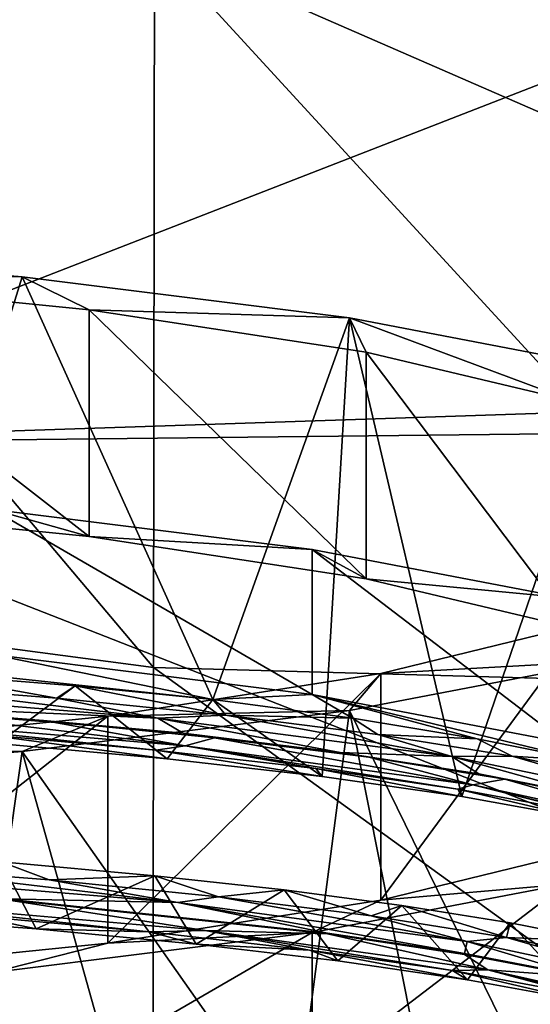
# Model space of a CAD drawing. Header units: millimetres. Extents: x -22 to 72, y 0 to 291.
# Tile 92 of 99: x 6.75 to 9.53, y 273.36 to 278.73. Entities that reach past the tile are written whole.
import ezdxf

# ---------------------------------------------------------------- set-up
doc = ezdxf.new("R2010")
doc.units = ezdxf.units.MM
doc.header["$LTSCALE"] = 65.185185
for name, color, linetype in [('107', 7, 'CONTINUOUS'), ('110', 7, 'CONTINUOUS'), ('112', 7, 'CONTINUOUS'), ('120', 7, 'CONTINUOUS'), ('121', 7, 'CONTINUOUS'), ('127', 7, 'CONTINUOUS'), ('130', 7, 'CONTINUOUS'), ('133', 7, 'CONTINUOUS'), ('143', 7, 'CONTINUOUS'), ('147', 7, 'CONTINUOUS'), ('167', 7, 'CONTINUOUS'), ('23', 7, 'CONTINUOUS'), ('50', 7, 'CONTINUOUS'), ('55', 7, 'CONTINUOUS'), ('57', 7, 'CONTINUOUS')]:
    doc.layers.add(name, color=color, linetype=linetype)

msp = doc.modelspace()

# ---------------------------------------------------------------- linework, layer by layer
at = {"layer": '107', "color": 7, "linetype": 'CONTINUOUS'}
for points in [[(5.3034, 276.0933, 227.4053), (6.5978, 276.0598, 227.1668), (7.1255, 275.9115, 226.1117), (5.3034, 276.0933, 227.4053)], [(6.5978, 276.0598, 227.1668), (8.3418, 275.8412, 225.6118), (7.1255, 275.9115, 226.1117), (6.5978, 276.0598, 227.1668)], [(7.1255, 275.9115, 226.1117), (8.3418, 275.8412, 225.6118), (8.6363, 275.6809, 224.4713), (7.1255, 275.9115, 226.1117)], [(8.3418, 275.8412, 225.6118), (9.7211, 275.577, 223.7319), (8.6363, 275.6809, 224.4713), (8.3418, 275.8412, 225.6118)], [(8.6363, 275.6809, 224.4713), (9.7211, 275.577, 223.7319), (9.7698, 275.4117, 222.5554), (8.6363, 275.6809, 224.4713)], [(9.8253, 274.1975, 213.9159), (9.7211, 274.0148, 212.616), (8.7166, 273.9263, 211.9861), (9.8253, 274.1975, 213.9159)], [(9.7211, 274.0148, 212.616), (8.3418, 273.7506, 210.7361), (8.7166, 273.9263, 211.9861), (9.7211, 274.0148, 212.616)], [(8.7166, 273.9263, 211.9861), (8.3418, 273.7506, 210.7361), (7.2271, 273.6931, 210.3268), (8.7166, 273.9263, 211.9861)], [(8.3418, 273.7506, 210.7361), (6.5978, 273.5321, 209.1811), (7.2271, 273.6931, 210.3268), (8.3418, 273.7506, 210.7361)], [(7.2271, 273.6931, 210.3268), (6.5978, 273.5321, 209.1811), (5.4216, 273.508, 209.0102), (7.2271, 273.6931, 210.3268)]]:
    msp.add_3dface(points, dxfattribs=at)
at = {"layer": '110', "color": 7, "linetype": 'CONTINUOUS'}
for points in [[(7.49, 274.7464, 226.8542), (6.5345, 274.8329, 227.5969), (7.5513, 274.6986, 226.9463), (7.49, 274.7464, 226.8542)], [(7.5513, 274.6986, 226.9463), (6.5345, 274.8329, 227.5969), (6.6259, 274.7828, 227.6675), (7.5513, 274.6986, 226.9463)], [(8.3611, 274.6458, 226.0146), (7.49, 274.7464, 226.8542), (8.3969, 274.6015, 226.1361), (8.3611, 274.6458, 226.0146)], [(8.3969, 274.6015, 226.1361), (7.49, 274.7464, 226.8542), (7.5513, 274.6986, 226.9463), (8.3969, 274.6015, 226.1361)], [(9.1369, 274.5326, 225.0886), (8.3611, 274.6458, 226.0146), (9.1575, 274.492, 225.2414), (9.1369, 274.5326, 225.0886)], [(9.1575, 274.492, 225.2414), (8.3611, 274.6458, 226.0146), (8.3969, 274.6015, 226.1361), (9.1575, 274.492, 225.2414)], [(9.8072, 274.4083, 224.0897), (9.1369, 274.5326, 225.0886), (9.821, 274.3719, 224.2755), (9.8072, 274.4083, 224.0897)], [(9.821, 274.3719, 224.2755), (9.1369, 274.5326, 225.0886), (9.1575, 274.492, 225.2414), (9.821, 274.3719, 224.2755)], [(5.8316, 273.8453, 228.3167), (6.8372, 273.7701, 227.6558), (6.4948, 273.8409, 227.7643), (5.8316, 273.8453, 228.3167)], [(6.4948, 273.8409, 227.7643), (6.8372, 273.7701, 227.6558), (7.4535, 273.7549, 227.0256), (6.4948, 273.8409, 227.7643)], [(6.8372, 273.7701, 227.6558), (7.7095, 273.6868, 226.9468), (7.4535, 273.7549, 227.0256), (6.8372, 273.7701, 227.6558)], [(7.4535, 273.7549, 227.0256), (7.7095, 273.6868, 226.9468), (8.3281, 273.6549, 226.1897), (7.4535, 273.7549, 227.0256)], [(7.7095, 273.6868, 226.9468), (8.4812, 273.5953, 226.1856), (8.3281, 273.6549, 226.1897), (7.7095, 273.6868, 226.9468)], [(8.4812, 273.5953, 226.1856), (9.1887, 273.4918, 225.3402), (8.3281, 273.6549, 226.1897), (8.4812, 273.5953, 226.1856)], [(8.3281, 273.6549, 226.1897), (9.1887, 273.4918, 225.3402), (9.1078, 273.5422, 225.2672), (8.3281, 273.6549, 226.1897)], [(9.1887, 273.4918, 225.3402), (9.809, 273.3791, 224.4349), (9.1078, 273.5422, 225.2672), (9.1887, 273.4918, 225.3402)], [(9.1078, 273.5422, 225.2672), (9.809, 273.3791, 224.4349), (9.7824, 273.4182, 224.2709), (9.1078, 273.5422, 225.2672)]]:
    msp.add_3dface(points, dxfattribs=at)
at = {"layer": '112', "color": 7, "linetype": 'CONTINUOUS', "true_color": 0xcad1ee}
for points in [[(6.6641, 273.9298, 227.5486), (8.4258, 273.7427, 225.971), (6.6646, 273.9347, 227.5476), (6.6641, 273.9298, 227.5486)], [(6.6646, 273.9347, 227.5476), (8.4258, 273.7427, 225.971), (8.4262, 273.7476, 225.9699), (6.6646, 273.9347, 227.5476)], [(8.4258, 273.7427, 225.971), (9.1717, 273.6305, 225.0552), (8.4262, 273.7476, 225.9699), (8.4258, 273.7427, 225.971)], [(8.4262, 273.7476, 225.9699), (9.1717, 273.6305, 225.0552), (9.172, 273.6354, 225.054), (8.4262, 273.7476, 225.9699)], [(9.1717, 273.6305, 225.0552), (9.8156, 273.5077, 224.0695), (9.172, 273.6354, 225.054), (9.1717, 273.6305, 225.0552)], [(9.172, 273.6354, 225.054), (9.8156, 273.5077, 224.0695), (9.8158, 273.5126, 224.0684), (9.172, 273.6354, 225.054)]]:
    msp.add_3dface(points, dxfattribs=at)
at = {"layer": '120', "color": 7, "linetype": 'CONTINUOUS', "true_color": 0xcad1ee}
for points in [[(5.8604, 274.9852, 227.9393), (6.8761, 274.9069, 227.2517), (5.6686, 275.0027, 228.0513), (5.8604, 274.9852, 227.9393)], [(5.6686, 275.0027, 228.0513), (6.8761, 274.9069, 227.2517), (7.6384, 274.8375, 226.6184), (5.6686, 275.0027, 228.0513)], [(6.8761, 274.9069, 227.2517), (7.8101, 274.8136, 226.4601), (7.6384, 274.8375, 226.6184), (6.8761, 274.9069, 227.2517)], [(7.6384, 274.8375, 226.6184), (7.8101, 274.8136, 226.4601), (8.4939, 274.7337, 225.7546), (7.6384, 274.8375, 226.6184)], [(7.8101, 274.8136, 226.4601), (8.6516, 274.7066, 225.5741), (8.4939, 274.7337, 225.7546), (7.8101, 274.8136, 226.4601)], [(8.4939, 274.7337, 225.7546), (8.6516, 274.7066, 225.5741), (9.2505, 274.6171, 224.8054), (8.4939, 274.7337, 225.7546)], [(8.6516, 274.7066, 225.5741), (9.3919, 274.587, 224.6029), (9.2505, 274.6171, 224.8054), (8.6516, 274.7066, 225.5741)], [(9.2505, 274.6171, 224.8054), (9.3919, 274.587, 224.6029), (9.8998, 274.4894, 223.7814), (9.2505, 274.6171, 224.8054)], [(9.3919, 274.587, 224.6029), (10.022, 274.4564, 223.5583), (9.8998, 274.4894, 223.7814), (9.3919, 274.587, 224.6029)]]:
    msp.add_3dface(points, dxfattribs=at)
at = {"layer": '121', "color": 7, "linetype": 'CONTINUOUS'}
for points in [[(7.8008, 275.0225, 226.6749), (6.5978, 275.2676, 227.2782), (6.1, 275.2033, 227.9614), (7.8008, 275.0225, 226.6749)], [(8.3418, 275.049, 225.7232), (6.5978, 275.2676, 227.2782), (7.8008, 275.0225, 226.6749), (8.3418, 275.049, 225.7232)], [(8.561, 274.92, 225.8903), (8.3418, 275.049, 225.7232), (7.8008, 275.0225, 226.6749), (8.561, 274.92, 225.8903)], [(9.7211, 274.7848, 223.8432), (8.3418, 275.049, 225.7232), (9.8379, 274.687, 224.1273), (9.7211, 274.7848, 223.8432)], [(9.8379, 274.687, 224.1273), (8.3418, 275.049, 225.7232), (9.2425, 274.8077, 225.0378), (9.8379, 274.687, 224.1273)], [(9.2425, 274.8077, 225.0378), (8.3418, 275.049, 225.7232), (8.561, 274.92, 225.8903), (9.2425, 274.8077, 225.0378)]]:
    msp.add_3dface(points, dxfattribs=at)
at = {"layer": '127', "color": 7, "linetype": 'CONTINUOUS'}
for points in [[(6.9499, 275.0293, 227.2614), (6.1886, 275.1664, 227.91), (5.9501, 275.1075, 227.945), (6.9499, 275.0293, 227.2614)], [(7.05, 275.097, 227.3065), (6.1886, 275.1664, 227.91), (6.9499, 275.0293, 227.2614), (7.05, 275.097, 227.3065)], [(7.8704, 274.9368, 226.4769), (7.05, 275.097, 227.3065), (6.9499, 275.0293, 227.2614), (7.8704, 274.9368, 226.4769)], [(7.8008, 275.0225, 226.6749), (7.05, 275.097, 227.3065), (7.8704, 274.9368, 226.4769), (7.8008, 275.0225, 226.6749)], [(8.561, 274.92, 225.8903), (7.8008, 275.0225, 226.6749), (7.8704, 274.9368, 226.4769), (8.561, 274.92, 225.8903)], [(8.6995, 274.8311, 225.6026), (8.561, 274.92, 225.8903), (7.8704, 274.9368, 226.4769), (8.6995, 274.8311, 225.6026)], [(9.2425, 274.8077, 225.0378), (8.561, 274.92, 225.8903), (8.6995, 274.8311, 225.6026), (9.2425, 274.8077, 225.0378)], [(9.433, 274.7128, 224.6429), (9.2425, 274.8077, 225.0378), (8.6995, 274.8311, 225.6026), (9.433, 274.7128, 224.6429)], [(9.8379, 274.687, 224.1273), (9.2425, 274.8077, 225.0378), (9.433, 274.7128, 224.6429), (9.8379, 274.687, 224.1273)], [(10.058, 274.5841, 223.6142), (9.8379, 274.687, 224.1273), (9.433, 274.7128, 224.6429), (10.058, 274.5841, 223.6142)], [(6.9073, 274.0379, 227.4337), (6.6465, 274.1362, 227.7437), (5.9037, 274.1154, 228.113), (6.9073, 274.0379, 227.4337)], [(7.4847, 274.0604, 227.0941), (6.6465, 274.1362, 227.7437), (6.9073, 274.0379, 227.4337), (7.4847, 274.0604, 227.0941)], [(7.8312, 273.946, 226.6538), (7.4847, 274.0604, 227.0941), (6.9073, 274.0379, 227.4337), (7.8312, 273.946, 226.6538)], [(8.1892, 273.9825, 226.4415), (7.4847, 274.0604, 227.0941), (7.8312, 273.946, 226.6538), (8.1892, 273.9825, 226.4415)], [(8.6638, 273.841, 225.7842), (8.1892, 273.9825, 226.4415), (7.8312, 273.946, 226.6538), (8.6638, 273.841, 225.7842)], [(8.8315, 273.8971, 225.7385), (8.1892, 273.9825, 226.4415), (8.6638, 273.841, 225.7842), (8.8315, 273.8971, 225.7385)], [(9.4018, 273.7232, 224.8282), (8.8315, 273.8971, 225.7385), (8.6638, 273.841, 225.7842), (9.4018, 273.7232, 224.8282)], [(9.4217, 273.8026, 224.9724), (8.8315, 273.8971, 225.7385), (9.4018, 273.7232, 224.8282), (9.4217, 273.8026, 224.9724)], [(9.9401, 273.7021, 224.1677), (9.4217, 273.8026, 224.9724), (9.4018, 273.7232, 224.8282), (9.9401, 273.7021, 224.1677)], [(10.0324, 273.5948, 223.8015), (9.9401, 273.7021, 224.1677), (9.4018, 273.7232, 224.8282), (10.0324, 273.5948, 223.8015)]]:
    msp.add_3dface(points, dxfattribs=at)
at = {"layer": '130', "color": 7, "linetype": 'CONTINUOUS'}
for points in [[(7.5004, 274.9206, 226.7557), (5.9501, 275.1075, 227.945), (5.5282, 275.0795, 228.1416), (7.5004, 274.9206, 226.7557)], [(6.9499, 275.0293, 227.2614), (5.9501, 275.1075, 227.945), (7.5004, 274.9206, 226.7557), (6.9499, 275.0293, 227.2614)], [(5.6686, 275.0027, 228.0513), (7.5004, 274.9206, 226.7557), (5.5282, 275.0795, 228.1416), (5.6686, 275.0027, 228.0513)], [(5.6686, 275.0027, 228.0513), (7.6384, 274.8375, 226.6184), (7.5004, 274.9206, 226.7557), (5.6686, 275.0027, 228.0513)], [(7.8704, 274.9368, 226.4769), (6.9499, 275.0293, 227.2614), (7.5004, 274.9206, 226.7557), (7.8704, 274.9368, 226.4769)], [(9.1029, 274.7114, 225.0281), (7.8704, 274.9368, 226.4769), (7.5004, 274.9206, 226.7557), (9.1029, 274.7114, 225.0281)], [(7.6384, 274.8375, 226.6184), (8.4939, 274.7337, 225.7546), (7.5004, 274.9206, 226.7557), (7.6384, 274.8375, 226.6184)], [(8.4939, 274.7337, 225.7546), (9.1029, 274.7114, 225.0281), (7.5004, 274.9206, 226.7557), (8.4939, 274.7337, 225.7546)], [(8.6995, 274.8311, 225.6026), (7.8704, 274.9368, 226.4769), (9.1029, 274.7114, 225.0281), (8.6995, 274.8311, 225.6026)], [(9.433, 274.7128, 224.6429), (8.6995, 274.8311, 225.6026), (9.1029, 274.7114, 225.0281), (9.433, 274.7128, 224.6429)], [(8.4939, 274.7337, 225.7546), (9.2505, 274.6171, 224.8054), (9.1029, 274.7114, 225.0281), (8.4939, 274.7337, 225.7546)], [(10.2789, 274.4675, 223.0755), (9.433, 274.7128, 224.6429), (9.1029, 274.7114, 225.0281), (10.2789, 274.4675, 223.0755)], [(9.2505, 274.6171, 224.8054), (9.8998, 274.4894, 223.7814), (9.1029, 274.7114, 225.0281), (9.2505, 274.6171, 224.8054)], [(9.8998, 274.4894, 223.7814), (10.2789, 274.4675, 223.0755), (9.1029, 274.7114, 225.0281), (9.8998, 274.4894, 223.7814)], [(10.058, 274.5841, 223.6142), (9.433, 274.7128, 224.6429), (10.2789, 274.4675, 223.0755), (10.058, 274.5841, 223.6142)], [(7.61, 273.9139, 226.7984), (5.9037, 274.1154, 228.113), (5.6574, 274.0763, 228.2087), (7.61, 273.9139, 226.7984)], [(6.9073, 274.0379, 227.4337), (5.9037, 274.1154, 228.113), (7.61, 273.9139, 226.7984), (6.9073, 274.0379, 227.4337)], [(6.6646, 273.9347, 227.5476), (7.61, 273.9139, 226.7984), (5.6574, 274.0763, 228.2087), (6.6646, 273.9347, 227.5476)], [(7.8312, 273.946, 226.6538), (6.9073, 274.0379, 227.4337), (7.61, 273.9139, 226.7984), (7.8312, 273.946, 226.6538)], [(6.6646, 273.9347, 227.5476), (8.4262, 273.7476, 225.9699), (7.61, 273.9139, 226.7984), (6.6646, 273.9347, 227.5476)], [(9.1869, 273.7022, 225.0545), (7.8312, 273.946, 226.6538), (7.61, 273.9139, 226.7984), (9.1869, 273.7022, 225.0545)], [(8.6638, 273.841, 225.7842), (7.8312, 273.946, 226.6538), (9.1869, 273.7022, 225.0545), (8.6638, 273.841, 225.7842)], [(8.4262, 273.7476, 225.9699), (9.172, 273.6354, 225.054), (7.61, 273.9139, 226.7984), (8.4262, 273.7476, 225.9699)], [(9.172, 273.6354, 225.054), (9.1869, 273.7022, 225.0545), (7.61, 273.9139, 226.7984), (9.172, 273.6354, 225.054)], [(9.4018, 273.7232, 224.8282), (8.6638, 273.841, 225.7842), (9.1869, 273.7022, 225.0545), (9.4018, 273.7232, 224.8282)], [(10.3379, 273.4563, 223.088), (9.4018, 273.7232, 224.8282), (9.1869, 273.7022, 225.0545), (10.3379, 273.4563, 223.088)], [(10.0324, 273.5948, 223.8015), (9.4018, 273.7232, 224.8282), (10.3379, 273.4563, 223.088), (10.0324, 273.5948, 223.8015)], [(9.172, 273.6354, 225.054), (9.8158, 273.5126, 224.0684), (9.1869, 273.7022, 225.0545), (9.172, 273.6354, 225.054)], [(9.8158, 273.5126, 224.0684), (10.3379, 273.4563, 223.088), (9.1869, 273.7022, 225.0545), (9.8158, 273.5126, 224.0684)]]:
    msp.add_3dface(points, dxfattribs=at)
at = {"layer": '133', "color": 7, "linetype": 'CONTINUOUS'}
for points in [[(8.3418, 275.8412, 225.6118), (6.5978, 276.0598, 227.1668), (8.3418, 275.049, 225.7232), (8.3418, 275.8412, 225.6118)], [(6.5978, 276.0598, 227.1668), (6.5978, 275.2676, 227.2782), (8.3418, 275.049, 225.7232), (6.5978, 276.0598, 227.1668)], [(9.7211, 275.577, 223.7319), (8.3418, 275.8412, 225.6118), (9.7211, 274.7848, 223.8432), (9.7211, 275.577, 223.7319)], [(8.3418, 275.8412, 225.6118), (8.3418, 275.049, 225.7232), (9.7211, 274.7848, 223.8432), (8.3418, 275.8412, 225.6118)], [(8.3418, 273.7506, 210.7361), (9.7211, 274.0148, 212.616), (8.3418, 272.9584, 210.8474), (8.3418, 273.7506, 210.7361)], [(9.7211, 274.0148, 212.616), (9.7211, 273.2226, 212.7274), (8.3418, 272.9584, 210.8474), (9.7211, 274.0148, 212.616)], [(6.5978, 273.5321, 209.1811), (8.3418, 273.7506, 210.7361), (6.5978, 272.7398, 209.2924), (6.5978, 273.5321, 209.1811)], [(8.3418, 273.7506, 210.7361), (8.3418, 272.9584, 210.8474), (6.5978, 272.7398, 209.2924), (8.3418, 273.7506, 210.7361)]]:
    msp.add_3dface(points, dxfattribs=at)
at = {"layer": '143', "color": 7, "linetype": 'CONTINUOUS'}
for points in [[(5.8604, 274.9852, 227.9393), (5.7048, 274.9327, 228.0606), (7.6501, 274.769, 226.6415), (5.8604, 274.9852, 227.9393)], [(6.8761, 274.9069, 227.2517), (5.8604, 274.9852, 227.9393), (7.6501, 274.769, 226.6415), (6.8761, 274.9069, 227.2517)], [(6.5345, 274.8329, 227.5969), (7.49, 274.7464, 226.8542), (5.7048, 274.9327, 228.0606), (6.5345, 274.8329, 227.5969)], [(5.7048, 274.9327, 228.0606), (7.49, 274.7464, 226.8542), (7.6501, 274.769, 226.6415), (5.7048, 274.9327, 228.0606)], [(7.8101, 274.8136, 226.4601), (6.8761, 274.9069, 227.2517), (7.6501, 274.769, 226.6415), (7.8101, 274.8136, 226.4601)], [(7.8101, 274.8136, 226.4601), (7.6501, 274.769, 226.6415), (9.2173, 274.5564, 224.8919), (7.8101, 274.8136, 226.4601)], [(8.6516, 274.7066, 225.5741), (7.8101, 274.8136, 226.4601), (9.2173, 274.5564, 224.8919), (8.6516, 274.7066, 225.5741)], [(7.49, 274.7464, 226.8542), (8.3611, 274.6458, 226.0146), (7.6501, 274.769, 226.6415), (7.49, 274.7464, 226.8542)], [(8.3611, 274.6458, 226.0146), (9.1369, 274.5326, 225.0886), (7.6501, 274.769, 226.6415), (8.3611, 274.6458, 226.0146)], [(7.6501, 274.769, 226.6415), (9.1369, 274.5326, 225.0886), (9.2173, 274.5564, 224.8919), (7.6501, 274.769, 226.6415)], [(9.3919, 274.587, 224.6029), (8.6516, 274.7066, 225.5741), (9.2173, 274.5564, 224.8919), (9.3919, 274.587, 224.6029)], [(9.3919, 274.587, 224.6029), (9.2173, 274.5564, 224.8919), (10.3593, 274.3098, 222.9202), (9.3919, 274.587, 224.6029)], [(10.022, 274.4564, 223.5583), (9.3919, 274.587, 224.6029), (10.3593, 274.3098, 222.9202), (10.022, 274.4564, 223.5583)], [(9.1369, 274.5326, 225.0886), (9.8072, 274.4083, 224.0897), (9.2173, 274.5564, 224.8919), (9.1369, 274.5326, 225.0886)], [(9.8072, 274.4083, 224.0897), (10.3664, 274.275, 223.0274), (9.2173, 274.5564, 224.8919), (9.8072, 274.4083, 224.0897)], [(9.2173, 274.5564, 224.8919), (10.3664, 274.275, 223.0274), (10.3593, 274.3098, 222.9202), (9.2173, 274.5564, 224.8919)], [(6.6641, 273.9298, 227.5486), (5.8338, 273.929, 228.1248), (7.7587, 273.7619, 226.6817), (6.6641, 273.9298, 227.5486)], [(6.4948, 273.8409, 227.7643), (7.4535, 273.7549, 227.0256), (5.8338, 273.929, 228.1248), (6.4948, 273.8409, 227.7643)], [(5.8338, 273.929, 228.1248), (7.4535, 273.7549, 227.0256), (7.7587, 273.7619, 226.6817), (5.8338, 273.929, 228.1248)], [(8.4258, 273.7427, 225.971), (6.6641, 273.9298, 227.5486), (7.7587, 273.7619, 226.6817), (8.4258, 273.7427, 225.971)], [(7.4535, 273.7549, 227.0256), (8.3281, 273.6549, 226.1897), (7.7587, 273.7619, 226.6817), (7.4535, 273.7549, 227.0256)], [(8.3281, 273.6549, 226.1897), (9.1078, 273.5422, 225.2672), (7.7587, 273.7619, 226.6817), (8.3281, 273.6549, 226.1897)], [(7.7587, 273.7619, 226.6817), (9.1078, 273.5422, 225.2672), (9.2997, 273.5469, 224.9164), (7.7587, 273.7619, 226.6817)], [(8.4258, 273.7427, 225.971), (7.7587, 273.7619, 226.6817), (9.2997, 273.5469, 224.9164), (8.4258, 273.7427, 225.971)], [(9.1717, 273.6305, 225.0552), (8.4258, 273.7427, 225.971), (9.2997, 273.5469, 224.9164), (9.1717, 273.6305, 225.0552)], [(9.8156, 273.5077, 224.0695), (9.1717, 273.6305, 225.0552), (9.2997, 273.5469, 224.9164), (9.8156, 273.5077, 224.0695)], [(9.1078, 273.5422, 225.2672), (9.7824, 273.4182, 224.2709), (9.2997, 273.5469, 224.9164), (9.1078, 273.5422, 225.2672)], [(9.7824, 273.4182, 224.2709), (10.3462, 273.2852, 223.2109), (9.2997, 273.5469, 224.9164), (9.7824, 273.4182, 224.2709)], [(9.2997, 273.5469, 224.9164), (10.3462, 273.2852, 223.2109), (10.4167, 273.2983, 222.9302), (9.2997, 273.5469, 224.9164)], [(9.8156, 273.5077, 224.0695), (9.2997, 273.5469, 224.9164), (10.4167, 273.2983, 222.9302), (9.8156, 273.5077, 224.0695)]]:
    msp.add_3dface(points, dxfattribs=at)
at = {"layer": '147', "color": 7, "linetype": 'CONTINUOUS'}
for points in [[(7.1255, 277.1493, 225.9378), (5.3033, 277.3311, 227.2313), (7.1255, 275.9115, 226.1117), (7.1255, 277.1493, 225.9378)], [(5.3033, 277.3311, 227.2313), (5.3034, 276.0933, 227.4053), (7.1255, 275.9115, 226.1117), (5.3033, 277.3311, 227.2313)], [(8.6364, 276.9188, 224.2972), (7.1255, 277.1493, 225.9378), (8.6363, 275.6809, 224.4713), (8.6364, 276.9188, 224.2972)], [(7.1255, 277.1493, 225.9378), (7.1255, 275.9115, 226.1117), (8.6363, 275.6809, 224.4713), (7.1255, 277.1493, 225.9378)], [(8.6364, 276.9188, 224.2972), (8.6363, 275.6809, 224.4713), (9.7698, 275.4117, 222.5554), (8.6364, 276.9188, 224.2972)], [(9.7698, 276.6495, 222.3814), (8.6364, 276.9188, 224.2972), (9.7698, 275.4117, 222.5554), (9.7698, 276.6495, 222.3814)], [(8.7166, 275.1641, 211.8122), (9.8254, 275.4353, 213.7421), (8.7166, 273.9263, 211.9861), (8.7166, 275.1641, 211.8122)], [(9.8254, 275.4353, 213.7421), (9.8253, 274.1975, 213.9159), (8.7166, 273.9263, 211.9861), (9.8254, 275.4353, 213.7421)], [(7.2271, 274.9309, 210.1528), (8.7166, 275.1641, 211.8122), (7.2271, 273.6931, 210.3268), (7.2271, 274.9309, 210.1528)], [(8.7166, 275.1641, 211.8122), (8.7166, 273.9263, 211.9861), (7.2271, 273.6931, 210.3268), (8.7166, 275.1641, 211.8122)], [(5.4215, 274.7459, 208.8362), (7.2271, 274.9309, 210.1528), (5.4216, 273.508, 209.0102), (5.4215, 274.7459, 208.8362)], [(7.2271, 274.9309, 210.1528), (7.2271, 273.6931, 210.3268), (5.4216, 273.508, 209.0102), (7.2271, 274.9309, 210.1528)]]:
    msp.add_3dface(points, dxfattribs=at)
at = {"layer": '167', "color": 7, "linetype": 'CONTINUOUS'}
for points in [[(4.6778, 277.4959, 228.4034), (6.7598, 277.3286, 227.213), (6.1, 275.2033, 227.9614), (4.6778, 277.4959, 228.4034)], [(6.7598, 277.3286, 227.213), (7.8008, 275.0225, 226.6749), (6.1, 275.2033, 227.9614), (6.7598, 277.3286, 227.213)], [(6.7598, 277.3286, 227.213), (8.5461, 277.1047, 225.6201), (7.8008, 275.0225, 226.6749), (6.7598, 277.3286, 227.213)], [(8.5461, 277.1047, 225.6201), (8.3969, 274.6015, 226.1361), (7.8008, 275.0225, 226.6749), (8.5461, 277.1047, 225.6201)], [(8.5461, 277.1047, 225.6201), (9.1575, 274.492, 225.2414), (8.3969, 274.6015, 226.1361), (8.5461, 277.1047, 225.6201)], [(8.5461, 277.1047, 225.6201), (9.959, 276.8341, 223.6945), (9.1575, 274.492, 225.2414), (8.5461, 277.1047, 225.6201)], [(9.959, 276.8341, 223.6945), (9.821, 274.3719, 224.2755), (9.1575, 274.492, 225.2414), (9.959, 276.8341, 223.6945)], [(9.959, 275.2334, 212.3055), (8.5461, 274.9628, 210.3799), (9.5875, 272.8336, 212.0367), (9.959, 275.2334, 212.3055)], [(6.6259, 274.7828, 227.6675), (6.1886, 275.1664, 227.91), (7.05, 275.097, 227.3065), (6.6259, 274.7828, 227.6675)], [(7.5513, 274.6986, 226.9463), (6.6259, 274.7828, 227.6675), (7.05, 275.097, 227.3065), (7.5513, 274.6986, 226.9463)], [(7.8008, 275.0225, 226.6749), (7.5513, 274.6986, 226.9463), (7.05, 275.097, 227.3065), (7.8008, 275.0225, 226.6749)], [(8.3969, 274.6015, 226.1361), (7.5513, 274.6986, 226.9463), (7.8008, 275.0225, 226.6749), (8.3969, 274.6015, 226.1361)], [(8.5461, 274.9628, 210.3799), (6.7598, 274.739, 208.787), (8.2427, 272.6302, 210.3803), (8.5461, 274.9628, 210.3799)], [(8.5461, 274.9628, 210.3799), (8.2427, 272.6302, 210.3803), (8.9887, 272.7326, 211.2203), (8.5461, 274.9628, 210.3799)], [(8.5461, 274.9628, 210.3799), (8.9887, 272.7326, 211.2203), (9.5875, 272.8336, 212.0367), (8.5461, 274.9628, 210.3799)], [(6.7598, 274.739, 208.787), (4.6778, 274.5717, 207.5966), (6.4376, 272.4535, 208.8802), (6.7598, 274.739, 208.787)], [(6.7598, 274.739, 208.787), (6.4376, 272.4535, 208.8802), (7.3775, 272.5351, 209.5833), (6.7598, 274.739, 208.787)], [(6.7598, 274.739, 208.787), (7.3775, 272.5351, 209.5833), (8.2427, 272.6302, 210.3803), (6.7598, 274.739, 208.787)]]:
    msp.add_3dface(points, dxfattribs=at)
at = {"layer": '23', "color": 7, "linetype": 'CONTINUOUS'}
for points in [[(11.1995, 277.5211, 1.6234), (7.4812, 279.1441, 2.7523), (11.201, 279.7721, 4.0318), (11.1995, 277.5211, 1.6234)], [(3.7395, 275.6908, -1.0044), (3.7401, 279.6327, 2.8872), (7.4766, 275.1961, -1.058), (3.7395, 275.6908, -1.0044)], [(7.4766, 275.1961, -1.058), (3.7401, 279.6327, 2.8872), (7.4812, 279.1441, 2.7523), (7.4766, 275.1961, -1.058)], [(7.4766, 275.1961, -1.058), (7.4812, 279.1441, 2.7523), (11.1981, 275.0929, -0.6314), (7.4766, 275.1961, -1.058)], [(11.1981, 275.0929, -0.6314), (7.4812, 279.1441, 2.7523), (11.1995, 277.5211, 1.6234), (11.1981, 275.0929, -0.6314)], [(3.7389, 271.3199, -4.3949), (3.7395, 275.6908, -1.0044), (7.4719, 270.8492, -4.3733), (3.7389, 271.3199, -4.3949)], [(7.4719, 270.8492, -4.3733), (3.7395, 275.6908, -1.0044), (7.4766, 275.1961, -1.058), (7.4719, 270.8492, -4.3733)], [(7.4719, 270.8492, -4.3733), (7.4766, 275.1961, -1.058), (11.1966, 272.5038, -2.7153), (7.4719, 270.8492, -4.3733)], [(11.1966, 272.5038, -2.7153), (7.4766, 275.1961, -1.058), (11.1981, 275.0929, -0.6314), (11.1966, 272.5038, -2.7153)]]:
    msp.add_3dface(points, dxfattribs=at)
at = {"layer": '50', "color": 7, "linetype": 'CONTINUOUS'}
for points in [[(4.5342, 282.9965, 237.3815), (4.5342, 276.4154, 237.3626), (13.5603, 279.9309, 236.9418), (4.5342, 282.9965, 237.3815)], [(13.5603, 279.9309, 236.9418), (4.5342, 276.4154, 237.3626), (13.4392, 276.7115, 236.8884), (13.5603, 279.9309, 236.9418)], [(13.4392, 276.7115, 236.8884), (4.5342, 276.4154, 237.3626), (13.4232, 276.5139, 236.8817), (13.4392, 276.7115, 236.8884)], [(13.4232, 276.5139, 236.8817), (4.5342, 276.4154, 237.3626), (13.0094, 273.0954, 236.7016), (13.4232, 276.5139, 236.8817)], [(4.5342, 276.4154, 237.3626), (4.5128, 269.8486, 236.8216), (13.0094, 273.0954, 236.7016), (4.5342, 276.4154, 237.3626)]]:
    msp.add_3dface(points, dxfattribs=at)
at = {"layer": '55', "color": 7, "linetype": 'CONTINUOUS'}
for points in [[(6.7598, 277.3286, 227.213), (4.6778, 277.4959, 228.4034), (5.3033, 277.3311, 227.2313), (6.7598, 277.3286, 227.213)], [(7.1255, 277.1493, 225.9378), (6.7598, 277.3286, 227.213), (5.3033, 277.3311, 227.2313), (7.1255, 277.1493, 225.9378)], [(8.5461, 277.1047, 225.6201), (6.7598, 277.3286, 227.213), (7.1255, 277.1493, 225.9378), (8.5461, 277.1047, 225.6201)], [(8.6364, 276.9188, 224.2972), (8.5461, 277.1047, 225.6201), (7.1255, 277.1493, 225.9378), (8.6364, 276.9188, 224.2972)], [(9.959, 276.8341, 223.6945), (8.5461, 277.1047, 225.6201), (9.7698, 276.6495, 222.3814), (9.959, 276.8341, 223.6945)], [(9.7698, 276.6495, 222.3814), (8.5461, 277.1047, 225.6201), (8.6364, 276.9188, 224.2972), (9.7698, 276.6495, 222.3814)], [(8.7166, 275.1641, 211.8122), (9.959, 275.2334, 212.3055), (9.8254, 275.4353, 213.7421), (8.7166, 275.1641, 211.8122)], [(8.5461, 274.9628, 210.3799), (9.959, 275.2334, 212.3055), (8.7166, 275.1641, 211.8122), (8.5461, 274.9628, 210.3799)], [(7.2271, 274.9309, 210.1528), (8.5461, 274.9628, 210.3799), (8.7166, 275.1641, 211.8122), (7.2271, 274.9309, 210.1528)], [(6.7598, 274.739, 208.787), (8.5461, 274.9628, 210.3799), (7.2271, 274.9309, 210.1528), (6.7598, 274.739, 208.787)], [(5.4215, 274.7459, 208.8362), (6.7598, 274.739, 208.787), (7.2271, 274.9309, 210.1528), (5.4215, 274.7459, 208.8362)], [(4.6778, 274.5717, 207.5966), (6.7598, 274.739, 208.787), (5.4215, 274.7459, 208.8362), (4.6778, 274.5717, 207.5966)]]:
    msp.add_3dface(points, dxfattribs=at)
at = {"layer": '57', "color": 7, "linetype": 'CONTINUOUS'}
for points in [[(6.8372, 273.7701, 227.6558), (5.8316, 273.8453, 228.3167), (6.6465, 274.1362, 227.7437), (6.8372, 273.7701, 227.6558)], [(7.4847, 274.0604, 227.0941), (6.8372, 273.7701, 227.6558), (6.6465, 274.1362, 227.7437), (7.4847, 274.0604, 227.0941)], [(7.7095, 273.6868, 226.9468), (6.8372, 273.7701, 227.6558), (7.4847, 274.0604, 227.0941), (7.7095, 273.6868, 226.9468)], [(8.1892, 273.9825, 226.4415), (7.7095, 273.6868, 226.9468), (7.4847, 274.0604, 227.0941), (8.1892, 273.9825, 226.4415)], [(8.4812, 273.5953, 226.1856), (7.7095, 273.6868, 226.9468), (8.1892, 273.9825, 226.4415), (8.4812, 273.5953, 226.1856)], [(8.8315, 273.8971, 225.7385), (8.4812, 273.5953, 226.1856), (8.1892, 273.9825, 226.4415), (8.8315, 273.8971, 225.7385)], [(9.1887, 273.4918, 225.3402), (8.4812, 273.5953, 226.1856), (8.8315, 273.8971, 225.7385), (9.1887, 273.4918, 225.3402)], [(9.4217, 273.8026, 224.9724), (9.1887, 273.4918, 225.3402), (8.8315, 273.8971, 225.7385), (9.4217, 273.8026, 224.9724)], [(9.809, 273.3791, 224.4349), (9.1887, 273.4918, 225.3402), (9.4217, 273.8026, 224.9724), (9.809, 273.3791, 224.4349)], [(9.9401, 273.7021, 224.1677), (9.809, 273.3791, 224.4349), (9.4217, 273.8026, 224.9724), (9.9401, 273.7021, 224.1677)]]:
    msp.add_3dface(points, dxfattribs=at)

doc.saveas('drawing.dxf')
